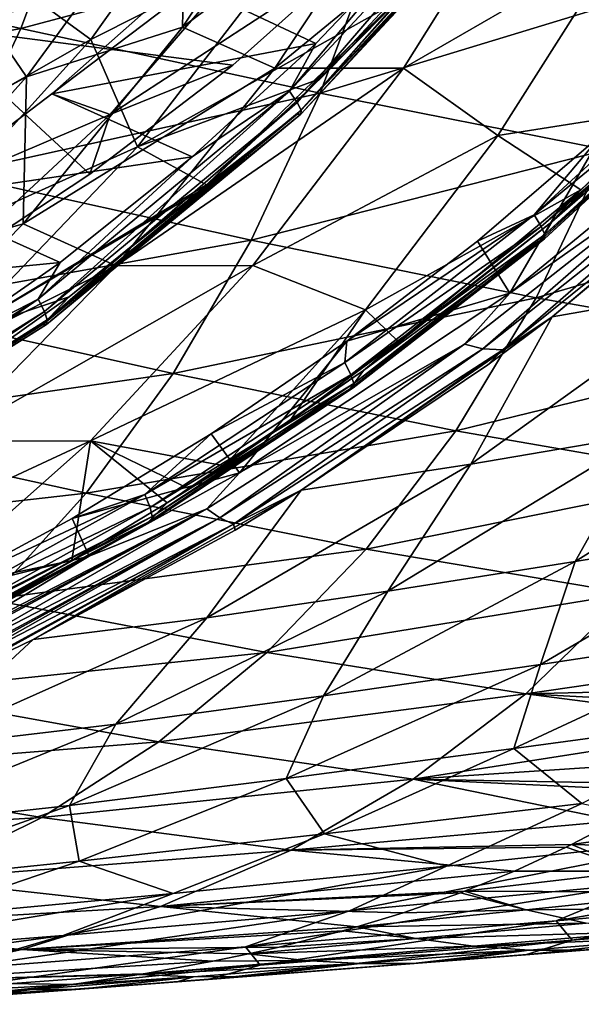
# Model space of a CAD drawing. Header units: metres. Extents: x -237 to 25, y -25 to 25.
# Tile 104 of 165: x -180.05 to -176.6, y -16.46 to -10.41. Entities that reach past the tile are written whole.
import ezdxf

# ---------------------------------------------------------------- set-up
doc = ezdxf.new("R2010")
doc.units = ezdxf.units.M
doc.layers.add('solid_10481232', color=7, linetype='CONTINUOUS')

msp = doc.modelspace()

# ---------------------------------------------------------------- linework, layer by layer
at = {"layer": 'solid_10481232'}
for points in [[(-180.929962, -8.958761, 176.673721), (-179.177078, -8.67299, 182.846207), (-180.609161, -10.448883, 183.205078)], [(-177.967896, -9.99672, 182.543182), (-180.609161, -10.448883, 183.205078), (-179.177078, -8.67299, 182.846207)], [(-179.616745, -10.532998, 179.99556), (-178.538269, -9.016989, 179.536697), (-180.1194, -10.166462, 179.14328)], [(-178.318024, -9.878549, 180.419983), (-178.538269, -9.016989, 179.536697), (-179.616745, -10.532998, 179.99556)], [(-179.053406, -10.45805, 179.078751), (-178.170517, -9.135062, 178.712296), (-177.601761, -9.369906, 179.375)], [(-179.030502, -9.420382, 178.102661), (-178.170517, -9.135062, 178.712296), (-179.053406, -10.45805, 179.078751)], [(-179.053406, -10.45805, 179.078751), (-177.601761, -9.369906, 179.375), (-178.485107, -10.709218, 179.795837)], [(-178.485107, -10.709218, 179.795837), (-177.601761, -9.369906, 179.375), (-176.857147, -9.373264, 179.9263)], [(-178.485107, -10.709218, 179.795837), (-176.857147, -9.373264, 179.9263), (-177.695923, -10.70991, 180.381027)], [(-177.695923, -10.70991, 180.381027), (-176.857147, -9.373264, 179.9263), (-176.365875, -9.942113, 180.640488)], [(-180.32605, -10.306688, 177.551651), (-179.030502, -9.420382, 178.102661), (-180.011185, -10.762055, 178.467453)], [(-180.011185, -10.762055, 178.467453), (-179.030502, -9.420382, 178.102661), (-179.053406, -10.45805, 179.078751)], [(-178.347931, -10.919573, 181.731079), (-178.395081, -10.851269, 181.800034), (-177.022995, -9.377472, 181.457947)], [(-177.022995, -9.377472, 181.457947), (-178.395081, -10.851269, 181.800034), (-177.526031, -9.813754, 181.602905)], [(-176.967682, -9.437029, 181.386948), (-178.347931, -10.919573, 181.731079), (-177.022995, -9.377472, 181.457947)], [(-178.324997, -10.966757, 181.644775), (-178.347931, -10.919573, 181.731079), (-176.967682, -9.437029, 181.386948)], [(-176.936371, -9.499585, 181.205048), (-178.325165, -10.991315, 181.551315), (-176.939133, -9.478171, 181.29924)], [(-178.325165, -10.991315, 181.551315), (-178.324997, -10.966757, 181.644775), (-176.939133, -9.478171, 181.29924)], [(-176.939133, -9.478171, 181.29924), (-178.324997, -10.966757, 181.644775), (-176.967682, -9.437029, 181.386948)], [(-181.962433, -10.032284, 210.368729), (-180.047104, -10.465324, 209.585785), (-179.682556, -9.497274, 210.339096)], [(-179.682556, -9.497274, 210.339096), (-180.047104, -10.465324, 209.585785), (-177.841736, -9.877201, 209.690277)], [(-176.959488, -9.500723, 181.106689), (-178.34845, -10.99262, 181.452988), (-176.936371, -9.499585, 181.205048)], [(-178.34845, -10.99262, 181.452988), (-178.325165, -10.991315, 181.551315), (-176.936371, -9.499585, 181.205048)], [(-177.587051, -10.14613, 181.157852), (-178.34845, -10.99262, 181.452988), (-176.959488, -9.500723, 181.106689)], [(-178.503281, -9.841397, 182.061081), (-179.065445, -10.167194, 181.986725), (-179.855789, -10.866443, 182.183777)], [(-179.49852, -10.994849, 182.584625), (-178.503281, -9.841397, 182.061081), (-179.855789, -10.866443, 182.183777)], [(-179.49852, -10.994849, 182.584625), (-177.967896, -9.99672, 182.543182), (-178.503281, -9.841397, 182.061081)], [(-177.526031, -9.813754, 181.602905), (-178.234482, -10.557601, 181.779541), (-179.065445, -10.167194, 181.986725)], [(-178.395081, -10.851269, 181.800034), (-178.234482, -10.557601, 181.779541), (-177.526031, -9.813754, 181.602905)], [(-180.047104, -10.465324, 209.585785), (-178.207748, -10.86304, 208.850922), (-177.841736, -9.877201, 209.690277)], [(-179.330215, -11.19369, 180.924362), (-178.318024, -9.878549, 180.419983), (-179.616745, -10.532998, 179.99556)], [(-177.763687, -10.315495, 181.183182), (-178.318024, -9.878549, 180.419983), (-179.330215, -11.19369, 180.924362)], [(-177.841736, -9.877201, 209.690277), (-178.207748, -10.86304, 208.850922), (-176.072678, -10.212757, 209.086212)], [(-177.695923, -10.70991, 180.381027), (-176.365875, -9.942113, 180.640488), (-177.114471, -11.122664, 181.123779)], [(-177.114471, -11.122664, 181.123779), (-176.365875, -9.942113, 180.640488), (-176.076904, -10.959216, 181.57518)], [(-181.962433, -10.032284, 210.368729), (-182.383041, -10.916426, 209.665665), (-180.047104, -10.465324, 209.585785)], [(-177.967896, -9.99672, 182.543182), (-178.743668, -10.690397, 182.737595), (-180.609161, -10.448883, 183.205078)], [(-179.49852, -10.994849, 182.584625), (-178.743668, -10.690397, 182.737595), (-177.967896, -9.99672, 182.543182)], [(-177.587051, -10.14613, 181.157852), (-178.206085, -10.773468, 181.300797), (-178.906326, -11.427025, 181.486771)], [(-177.587051, -10.14613, 181.157852), (-178.906326, -11.427025, 181.486771), (-178.34845, -10.99262, 181.452988)], [(-177.587051, -10.14613, 181.157852), (-177.763687, -10.315495, 181.183182), (-178.206085, -10.773468, 181.300797)], [(-179.616745, -10.532998, 179.99556), (-180.1194, -10.166462, 179.14328), (-181.297424, -11.491772, 179.619888)], [(-178.234482, -10.557601, 181.779541), (-179.855789, -10.866443, 182.183777), (-179.065445, -10.167194, 181.986725)], [(-178.207748, -10.86304, 208.850922), (-176.446991, -11.212143, 208.174377), (-176.072678, -10.212757, 209.086212)], [(-181.363815, -11.499155, 177.908844), (-180.32605, -10.306688, 177.551651), (-180.011185, -10.762055, 178.467453)], [(-178.206085, -10.773468, 181.300797), (-177.763687, -10.315495, 181.183182), (-179.330215, -11.19369, 180.924362)], [(-179.62265, -11.360905, 182.957855), (-180.554047, -11.975149, 183.191269), (-180.609161, -10.448883, 183.205078)], [(-178.743668, -10.690397, 182.737595), (-179.62265, -11.360905, 182.957855), (-180.609161, -10.448883, 183.205078)], [(-180.031738, -11.66551, 179.515121), (-179.053406, -10.45805, 179.078751), (-178.485107, -10.709218, 179.795837)], [(-180.011185, -10.762055, 178.467453), (-179.053406, -10.45805, 179.078751), (-180.031738, -11.66551, 179.515121)], [(-182.383041, -10.916426, 209.665665), (-180.466125, -11.360481, 208.780609), (-180.047104, -10.465324, 209.585785)], [(-180.047104, -10.465324, 209.585785), (-180.466125, -11.360481, 208.780609), (-178.207748, -10.86304, 208.850922)], [(-180.821091, -11.864849, 180.553787), (-179.616745, -10.532998, 179.99556), (-181.297424, -11.491772, 179.619888)], [(-179.330215, -11.19369, 180.924362), (-179.616745, -10.532998, 179.99556), (-180.821091, -11.864849, 180.553787)], [(-178.234482, -10.557601, 181.779541), (-178.994614, -11.254839, 181.969055), (-179.855789, -10.866443, 182.183777)], [(-178.395081, -10.851269, 181.800034), (-178.994614, -11.254839, 181.969055), (-178.234482, -10.557601, 181.779541)], [(-176.892288, -11.610238, 182.255264), (-175.80246, -10.609151, 181.982147), (-176.472885, -11.112322, 182.168533)], [(-175.753433, -10.675199, 181.914688), (-175.80246, -10.609151, 181.982147), (-176.892288, -11.610238, 182.255264)], [(-175.70256, -10.644714, 181.534134), (-176.784485, -11.652892, 181.805267), (-176.076904, -10.959216, 181.57518)], [(-175.745514, -10.750585, 181.64592), (-176.784485, -11.652892, 181.805267), (-175.70256, -10.644714, 181.534134)], [(-179.49852, -10.994849, 182.584625), (-179.62265, -11.360905, 182.957855), (-178.743668, -10.690397, 182.737595)], [(-175.753433, -10.675199, 181.914688), (-176.892288, -11.610238, 182.255264), (-176.848755, -11.681336, 182.189178)], [(-175.753433, -10.675199, 181.914688), (-176.848755, -11.681336, 182.189178), (-175.727982, -10.722335, 181.828445)], [(-181.363815, -11.499155, 177.908844), (-180.011185, -10.762055, 178.467453), (-181.09671, -11.97307, 178.902924)], [(-181.09671, -11.97307, 178.902924), (-180.011185, -10.762055, 178.467453), (-180.031738, -11.66551, 179.515121)], [(-180.031738, -11.66551, 179.515121), (-178.485107, -10.709218, 179.795837), (-179.460968, -11.923896, 180.293762)], [(-179.460968, -11.923896, 180.293762), (-178.485107, -10.709218, 179.795837), (-177.695923, -10.70991, 180.381027)], [(-179.460968, -11.923896, 180.293762), (-177.695923, -10.70991, 180.381027), (-178.621658, -11.922677, 180.916397)], [(-178.621658, -11.922677, 180.916397), (-177.695923, -10.70991, 180.381027), (-177.114471, -11.122664, 181.123779)], [(-176.848755, -11.681336, 182.189178), (-176.827225, -11.732079, 182.103912), (-175.727982, -10.722335, 181.828445)], [(-175.745514, -10.750585, 181.64592), (-176.847107, -11.762489, 181.921982), (-176.784485, -11.652892, 181.805267)], [(-176.827682, -11.75824, 182.013809), (-176.847107, -11.762489, 181.921982), (-175.745514, -10.750585, 181.64592)], [(-175.726425, -10.746636, 181.737823), (-176.827682, -11.75824, 182.013809), (-175.745514, -10.750585, 181.64592)], [(-176.827225, -11.732079, 182.103912), (-176.827682, -11.75824, 182.013809), (-175.726425, -10.746636, 181.737823)], [(-175.727982, -10.722335, 181.828445), (-176.827225, -11.732079, 182.103912), (-175.726425, -10.746636, 181.737823)], [(-178.906326, -11.427025, 181.486771), (-178.206085, -10.773468, 181.300797), (-179.330215, -11.19369, 180.924362)], [(-179.49852, -10.994849, 182.584625), (-179.855789, -10.866443, 182.183777), (-180.694946, -11.503174, 182.393005)], [(-178.994614, -11.254839, 181.969055), (-180.694946, -11.503174, 182.393005), (-179.855789, -10.866443, 182.183777)], [(-180.466125, -11.360481, 208.780609), (-178.630722, -11.766894, 207.955826), (-178.207748, -10.86304, 208.850922)], [(-179.902374, -12.20424, 182.118652), (-179.940521, -12.12848, 182.185364), (-178.395081, -10.851269, 181.800034)], [(-178.395081, -10.851269, 181.800034), (-179.940521, -12.12848, 182.185364), (-178.994614, -11.254839, 181.969055)], [(-178.347931, -10.919573, 181.731079), (-179.902374, -12.20424, 182.118652), (-178.395081, -10.851269, 181.800034)], [(-178.207748, -10.86304, 208.850922), (-178.630722, -11.766894, 207.955826), (-176.446991, -11.212143, 208.174377)], [(-179.885666, -12.256575, 182.033905), (-179.902374, -12.20424, 182.118652), (-178.347931, -10.919573, 181.731079)], [(-178.324997, -10.966757, 181.644775), (-179.885666, -12.256575, 182.033905), (-178.347931, -10.919573, 181.731079)], [(-175.610001, -10.918068, 181.952286), (-177.041275, -12.092084, 182.310959), (-176.472885, -11.112322, 182.168533)], [(-175.838379, -11.241236, 182.023193), (-177.041275, -12.092084, 182.310959), (-175.610001, -10.918068, 181.952286)], [(-179.49852, -10.994849, 182.584625), (-180.694946, -11.503174, 182.393005), (-180.554047, -11.975149, 183.191269)], [(-179.49852, -10.994849, 182.584625), (-180.554047, -11.975149, 183.191269), (-179.62265, -11.360905, 182.957855)], [(-178.34845, -10.99262, 181.452988), (-179.912537, -12.285261, 181.842957), (-178.325165, -10.991315, 181.551315)], [(-179.912537, -12.285261, 181.842957), (-179.889084, -12.283813, 181.941238), (-178.325165, -10.991315, 181.551315)], [(-178.34845, -10.99262, 181.452988), (-179.748932, -12.114921, 181.710327), (-179.912537, -12.285261, 181.842957)], [(-179.889084, -12.283813, 181.941238), (-179.885666, -12.256575, 182.033905), (-178.324997, -10.966757, 181.644775)], [(-178.325165, -10.991315, 181.551315), (-179.889084, -12.283813, 181.941238), (-178.324997, -10.966757, 181.644775)], [(-178.34845, -10.99262, 181.452988), (-178.954697, -11.469258, 181.499619), (-179.748932, -12.114921, 181.710327)], [(-178.34845, -10.99262, 181.452988), (-178.906326, -11.427025, 181.486771), (-178.954697, -11.469258, 181.499619)], [(-177.114471, -11.122664, 181.123779), (-176.076904, -10.959216, 181.57518), (-176.605072, -11.456939, 181.717499)], [(-176.784485, -11.652892, 181.805267), (-176.605072, -11.456939, 181.717499), (-176.076904, -10.959216, 181.57518)], [(-175.375076, -11.048823, 182.014236), (-175.774963, -12.061604, 182.741104), (-176.781815, -12.237655, 182.389847)], [(-175.536346, -11.1976, 182.057419), (-175.375076, -11.048823, 182.014236), (-176.781815, -12.237655, 182.389847)], [(-178.621658, -11.922677, 180.916397), (-177.114471, -11.122664, 181.123779), (-177.928177, -12.195229, 181.67778)], [(-177.928177, -12.195229, 181.67778), (-177.114471, -11.122664, 181.123779), (-176.605072, -11.456939, 181.717499)], [(-177.041275, -12.092084, 182.310959), (-177.24028, -11.771367, 182.36084), (-176.472885, -11.112322, 182.168533)], [(-176.892288, -11.610238, 182.255264), (-176.472885, -11.112322, 182.168533), (-177.24028, -11.771367, 182.36084)], [(-180.431244, -12.3444, 181.516907), (-179.330215, -11.19369, 180.924362), (-180.821091, -11.864849, 180.553787)], [(-178.906326, -11.427025, 181.486771), (-179.330215, -11.19369, 180.924362), (-180.431244, -12.3444, 181.516907)], [(-178.630722, -11.766894, 207.955826), (-176.880554, -12.121497, 207.203262), (-176.446991, -11.212143, 208.174377)], [(-175.838379, -11.241236, 182.023193), (-177.320526, -12.405537, 182.394623), (-177.041275, -12.092084, 182.310959)], [(-177.206619, -12.434066, 182.408661), (-177.320526, -12.405537, 182.394623), (-175.838379, -11.241236, 182.023193)], [(-175.695602, -11.235712, 182.029999), (-177.206619, -12.434066, 182.408661), (-175.838379, -11.241236, 182.023193)], [(-177.085083, -12.440404, 182.445572), (-177.206619, -12.434066, 182.408661), (-175.695602, -11.235712, 182.029999)], [(-177.085083, -12.440404, 182.445572), (-175.536346, -11.1976, 182.057419), (-176.781815, -12.237655, 182.389847)], [(-177.085083, -12.440404, 182.445572), (-175.695602, -11.235712, 182.029999), (-175.536346, -11.1976, 182.057419)], [(-176.446991, -11.212143, 208.174377), (-176.880554, -12.121497, 207.203262), (-174.766922, -11.500436, 207.565857)], [(-178.994614, -11.254839, 181.969055), (-179.805634, -11.90396, 182.171265), (-180.694946, -11.503174, 182.393005)], [(-179.940521, -12.12848, 182.185364), (-179.805634, -11.90396, 182.171265), (-178.994614, -11.254839, 181.969055)], [(-180.466125, -11.360481, 208.780609), (-180.939224, -12.180112, 207.934082), (-178.630722, -11.766894, 207.955826)], [(-178.954697, -11.469258, 181.499619), (-178.906326, -11.427025, 181.486771), (-180.431244, -12.3444, 181.516907)], [(-179.748932, -12.114921, 181.710327), (-178.954697, -11.469258, 181.499619), (-180.431244, -12.3444, 181.516907)], [(-177.928177, -12.195229, 181.67778), (-176.605072, -11.456939, 181.717499), (-177.728577, -12.389069, 182.015015)], [(-176.784485, -11.652892, 181.805267), (-177.728577, -12.389069, 182.015015), (-176.605072, -11.456939, 181.717499)], [(-179.805634, -11.90396, 182.171265), (-181.580353, -12.076737, 182.613754), (-180.694946, -11.503174, 182.393005)], [(-176.880554, -12.121497, 207.203262), (-175.218857, -12.411232, 206.534195), (-174.766922, -11.500436, 207.565857)], [(-178.056549, -12.517199, 182.547028), (-176.892288, -11.610238, 182.255264), (-178.043655, -12.386862, 182.562164)], [(-176.848755, -11.681336, 182.189178), (-176.892288, -11.610238, 182.255264), (-178.056549, -12.517199, 182.547028)], [(-176.892288, -11.610238, 182.255264), (-177.24028, -11.771367, 182.36084), (-178.043655, -12.386862, 182.562164)], [(-181.09671, -11.97307, 178.902924), (-180.031738, -11.66551, 179.515121), (-181.090714, -12.742818, 180.020004)], [(-181.090714, -12.742818, 180.020004), (-180.031738, -11.66551, 179.515121), (-179.460968, -11.923896, 180.293762)], [(-176.784485, -11.652892, 181.805267), (-177.940552, -12.567762, 182.094971), (-177.728577, -12.389069, 182.015015)], [(-176.847107, -11.762489, 181.921982), (-177.940552, -12.567762, 182.094971), (-176.784485, -11.652892, 181.805267)], [(-176.848755, -11.681336, 182.189178), (-178.056549, -12.517199, 182.547028), (-178.018631, -12.592662, 182.482346)], [(-176.848755, -11.681336, 182.189178), (-178.018631, -12.592662, 182.482346), (-176.827225, -11.732079, 182.103912)], [(-178.018631, -12.592662, 182.482346), (-178.001099, -12.646523, 182.398087), (-176.827225, -11.732079, 182.103912)], [(-176.827225, -11.732079, 182.103912), (-178.001099, -12.646523, 182.398087), (-176.827682, -11.75824, 182.013809)], [(-180.939224, -12.180112, 207.934082), (-179.110535, -12.586298, 207.017288), (-178.630722, -11.766894, 207.955826)], [(-178.630722, -11.766894, 207.955826), (-179.110535, -12.586298, 207.017288), (-176.880554, -12.121497, 207.203262)], [(-177.041275, -12.092084, 182.310959), (-178.043655, -12.386862, 182.562164), (-177.24028, -11.771367, 182.36084)], [(-176.847107, -11.762489, 181.921982), (-178.023376, -12.678802, 182.216751), (-177.940552, -12.567762, 182.094971)], [(-178.003616, -12.674292, 182.308502), (-178.023376, -12.678802, 182.216751), (-176.847107, -11.762489, 181.921982)], [(-176.827682, -11.75824, 182.013809), (-178.003616, -12.674292, 182.308502), (-176.847107, -11.762489, 181.921982)], [(-178.001099, -12.646523, 182.398087), (-178.003616, -12.674292, 182.308502), (-176.827682, -11.75824, 182.013809)], [(-179.805634, -11.90396, 182.171265), (-180.661301, -12.498439, 182.384613), (-181.580353, -12.076737, 182.613754)], [(-179.940521, -12.12848, 182.185364), (-180.661301, -12.498439, 182.384613), (-179.805634, -11.90396, 182.171265)], [(-181.090714, -12.742818, 180.020004), (-179.460968, -11.923896, 180.293762), (-180.513123, -13.00069, 180.868073)], [(-180.513123, -13.00069, 180.868073), (-178.621658, -11.922677, 180.916397), (-179.61882, -12.999107, 181.532272)], [(-180.513123, -13.00069, 180.868073), (-179.460968, -11.923896, 180.293762), (-178.621658, -11.922677, 180.916397)], [(-179.61882, -12.999107, 181.532272), (-178.621658, -11.922677, 180.916397), (-177.928177, -12.195229, 181.67778)], [(-177.041275, -12.092084, 182.310959), (-178.703934, -13.196172, 182.727631), (-178.043655, -12.386862, 182.562164)], [(-177.320526, -12.405537, 182.394623), (-178.703934, -13.196172, 182.727631), (-177.041275, -12.092084, 182.310959)], [(-175.774963, -12.061604, 182.741104), (-176.200256, -12.958083, 183.539185), (-177.280472, -13.142704, 183.191544)], [(-176.781815, -12.237655, 182.389847), (-175.774963, -12.061604, 182.741104), (-177.280472, -13.142704, 183.191544)], [(-181.602158, -13.273981, 182.54245), (-181.6306, -13.192109, 182.60675), (-179.940521, -12.12848, 182.185364)], [(-179.940521, -12.12848, 182.185364), (-181.6306, -13.192109, 182.60675), (-180.661301, -12.498439, 182.384613)], [(-179.902374, -12.20424, 182.118652), (-181.602158, -13.273981, 182.54245), (-179.940521, -12.12848, 182.185364)], [(-180.595749, -12.714406, 181.934494), (-179.748932, -12.114921, 181.710327), (-180.431244, -12.3444, 181.516907)], [(-179.912537, -12.285261, 181.842957), (-179.748932, -12.114921, 181.710327), (-180.595749, -12.714406, 181.934494)], [(-179.110535, -12.586298, 207.017288), (-177.373566, -12.938469, 206.186569), (-176.880554, -12.121497, 207.203262)], [(-176.880554, -12.121497, 207.203262), (-177.373566, -12.938469, 206.186569), (-175.218857, -12.411232, 206.534195)], [(-181.592163, -13.330538, 182.459366), (-181.602158, -13.273981, 182.54245), (-179.902374, -12.20424, 182.118652)], [(-179.885666, -12.256575, 182.033905), (-181.592163, -13.330538, 182.459366), (-179.902374, -12.20424, 182.118652)], [(-180.939224, -12.180112, 207.934082), (-181.465286, -12.923885, 207.056412), (-179.110535, -12.586298, 207.017288)], [(-179.61882, -12.999107, 181.532272), (-177.928177, -12.195229, 181.67778), (-178.795105, -13.152089, 182.303116)], [(-177.928177, -12.195229, 181.67778), (-178.39476, -12.879423, 182.19577), (-178.795105, -13.152089, 182.303116)], [(-177.928177, -12.195229, 181.67778), (-177.728577, -12.389069, 182.015015), (-178.39476, -12.879423, 182.19577)], [(-179.889084, -12.283813, 181.941238), (-181.59906, -13.359974, 182.367584), (-179.885666, -12.256575, 182.033905)], [(-181.59906, -13.359974, 182.367584), (-181.592163, -13.330538, 182.459366), (-179.885666, -12.256575, 182.033905)], [(-176.781815, -12.237655, 182.389847), (-177.280472, -13.142704, 183.191544), (-178.323944, -13.302383, 182.802048)], [(-177.177139, -12.532225, 182.495697), (-176.781815, -12.237655, 182.389847), (-178.323944, -13.302383, 182.802048)], [(-177.085083, -12.440404, 182.445572), (-176.781815, -12.237655, 182.389847), (-177.177139, -12.532225, 182.495697)], [(-179.912537, -12.285261, 181.842957), (-181.622696, -13.361538, 182.269348), (-179.889084, -12.283813, 181.941238)], [(-181.622696, -13.361538, 182.269348), (-181.59906, -13.359974, 182.367584), (-179.889084, -12.283813, 181.941238)], [(-179.912537, -12.285261, 181.842957), (-181.594971, -13.319867, 182.198334), (-181.622696, -13.361538, 182.269348)], [(-179.912537, -12.285261, 181.842957), (-181.494446, -13.263541, 182.171844), (-181.594971, -13.319867, 182.198334)], [(-179.912537, -12.285261, 181.842957), (-180.595749, -12.714406, 181.934494), (-181.494446, -13.263541, 182.171844)], [(-178.703934, -13.196172, 182.727631), (-178.876816, -12.956712, 182.77095), (-178.043655, -12.386862, 182.562164)], [(-178.056549, -12.517199, 182.547028), (-178.043655, -12.386862, 182.562164), (-178.876816, -12.956712, 182.77095)], [(-177.940552, -12.567762, 182.094971), (-178.39476, -12.879423, 182.19577), (-177.728577, -12.389069, 182.015015)], [(-177.320526, -12.405537, 182.394623), (-178.90419, -13.416945, 182.791489), (-178.703934, -13.196172, 182.727631)], [(-178.823853, -13.47305, 182.81395), (-178.90419, -13.416945, 182.791489), (-177.320526, -12.405537, 182.394623)], [(-177.206619, -12.434066, 182.408661), (-178.823853, -13.47305, 182.81395), (-177.320526, -12.405537, 182.394623)], [(-178.739746, -13.510907, 182.860229), (-178.823853, -13.47305, 182.81395), (-177.206619, -12.434066, 182.408661)], [(-177.085083, -12.440404, 182.445572), (-178.739746, -13.510907, 182.860229), (-177.206619, -12.434066, 182.408661)], [(-177.085083, -12.440404, 182.445572), (-178.323944, -13.302383, 182.802048), (-178.739746, -13.510907, 182.860229)], [(-177.085083, -12.440404, 182.445572), (-177.177139, -12.532225, 182.495697), (-178.323944, -13.302383, 182.802048)], [(-177.373566, -12.938469, 206.186569), (-175.732635, -13.222962, 205.454636), (-175.218857, -12.411232, 206.534195)], [(-179.28508, -13.328452, 182.854904), (-178.056549, -12.517199, 182.547028), (-178.876816, -12.956712, 182.77095)], [(-178.018631, -12.592662, 182.482346), (-178.056549, -12.517199, 182.547028), (-179.28508, -13.328452, 182.854904)], [(-177.940552, -12.567762, 182.094971), (-179.148346, -13.380222, 182.39743), (-179.01236, -13.293731, 182.361145)], [(-178.023376, -12.678802, 182.216751), (-179.148346, -13.380222, 182.39743), (-177.940552, -12.567762, 182.094971)], [(-177.940552, -12.567762, 182.094971), (-179.01236, -13.293731, 182.361145), (-178.795105, -13.152089, 182.303116)], [(-177.940552, -12.567762, 182.094971), (-178.795105, -13.152089, 182.303116), (-178.39476, -12.879423, 182.19577)], [(-181.465286, -12.923885, 207.056412), (-179.646255, -13.321554, 206.047272), (-179.110535, -12.586298, 207.017288)], [(-179.110535, -12.586298, 207.017288), (-179.646255, -13.321554, 206.047272), (-177.373566, -12.938469, 206.186569)], [(-178.018631, -12.592662, 182.482346), (-179.28508, -13.328452, 182.854904), (-179.252899, -13.40771, 182.791656)], [(-178.018631, -12.592662, 182.482346), (-179.252899, -13.40771, 182.791656), (-178.001099, -12.646523, 182.398087)], [(-178.023376, -12.678802, 182.216751), (-179.264206, -13.498183, 182.52771), (-179.148346, -13.380222, 182.39743)], [(-179.24411, -13.493445, 182.61937), (-179.264206, -13.498183, 182.52771), (-178.023376, -12.678802, 182.216751)], [(-179.252899, -13.40771, 182.791656), (-179.239471, -13.46428, 182.70842), (-178.001099, -12.646523, 182.398087)], [(-178.003616, -12.674292, 182.308502), (-179.24411, -13.493445, 182.61937), (-178.023376, -12.678802, 182.216751)], [(-179.239471, -13.46428, 182.70842), (-179.24411, -13.493445, 182.61937), (-178.003616, -12.674292, 182.308502)], [(-178.001099, -12.646523, 182.398087), (-179.239471, -13.46428, 182.70842), (-178.003616, -12.674292, 182.308502)], [(-175.067825, -12.757751, 183.851028), (-175.430466, -13.541135, 184.722488), (-176.639709, -13.739536, 184.413376)], [(-176.200256, -12.958083, 183.539185), (-175.067825, -12.757751, 183.851028), (-176.639709, -13.739536, 184.413376)], [(-181.465286, -12.923885, 207.056412), (-182.043015, -13.592077, 206.157166), (-179.646255, -13.321554, 206.047272)], [(-179.646255, -13.321554, 206.047272), (-177.925201, -13.663821, 205.13768), (-177.373566, -12.938469, 206.186569)], [(-177.373566, -12.938469, 206.186569), (-177.925201, -13.663821, 205.13768), (-175.732635, -13.222962, 205.454636)], [(-181.622955, -13.930289, 181.518509), (-179.61882, -12.999107, 181.532272), (-180.669876, -13.930163, 182.228943)], [(-181.622955, -13.930289, 181.518509), (-180.513123, -13.00069, 180.868073), (-179.61882, -12.999107, 181.532272)], [(-180.669876, -13.930163, 182.228943), (-179.61882, -12.999107, 181.532272), (-179.734009, -13.734481, 182.553757)], [(-179.61882, -12.999107, 181.532272), (-179.148346, -13.380222, 182.39743), (-179.734009, -13.734481, 182.553757)], [(-178.703934, -13.196172, 182.727631), (-179.731003, -13.476778, 182.985016), (-178.876816, -12.956712, 182.77095)], [(-179.28508, -13.328452, 182.854904), (-178.876816, -12.956712, 182.77095), (-179.731003, -13.476778, 182.985016)], [(-179.61882, -12.999107, 181.532272), (-178.795105, -13.152089, 182.303116), (-179.01236, -13.293731, 182.361145)], [(-179.61882, -12.999107, 181.532272), (-179.01236, -13.293731, 182.361145), (-179.148346, -13.380222, 182.39743)], [(-176.200256, -12.958083, 183.539185), (-176.639709, -13.739536, 184.413376), (-177.791534, -13.922715, 184.066132)], [(-177.280472, -13.142704, 183.191544), (-176.200256, -12.958083, 183.539185), (-177.791534, -13.922715, 184.066132)], [(-177.280472, -13.142704, 183.191544), (-177.791534, -13.922715, 184.066132), (-178.903519, -14.087109, 183.681992)], [(-178.323944, -13.302383, 182.802048), (-177.280472, -13.142704, 183.191544), (-178.903519, -14.087109, 183.681992)], [(-178.703934, -13.196172, 182.727631), (-179.626312, -13.707483, 182.958786), (-179.731003, -13.476778, 182.985016)], [(-178.90419, -13.416945, 182.791489), (-179.626312, -13.707483, 182.958786), (-178.703934, -13.196172, 182.727631)], [(-177.925201, -13.663821, 205.13768), (-176.307602, -13.936615, 204.341675), (-175.732635, -13.222962, 205.454636)], [(-178.323944, -13.302383, 182.802048), (-178.903519, -14.087109, 183.681992), (-179.970444, -14.219873, 183.241653)], [(-178.729935, -13.54778, 182.910416), (-178.323944, -13.302383, 182.802048), (-179.970444, -14.219873, 183.241653)], [(-178.739746, -13.510907, 182.860229), (-178.323944, -13.302383, 182.802048), (-178.729935, -13.54778, 182.910416)], [(-182.043015, -13.592077, 206.157166), (-180.236694, -13.973676, 205.0569), (-179.646255, -13.321554, 206.047272)], [(-179.28508, -13.328452, 182.854904), (-179.731003, -13.476778, 182.985016), (-180.609161, -13.948442, 183.205078)], [(-180.570175, -14.040002, 183.17691), (-179.28508, -13.328452, 182.854904), (-180.609161, -13.948442, 183.205078)], [(-179.252899, -13.40771, 182.791656), (-179.28508, -13.328452, 182.854904), (-180.570175, -14.040002, 183.17691)], [(-179.646255, -13.321554, 206.047272), (-180.236694, -13.973676, 205.0569), (-177.925201, -13.663821, 205.13768)], [(-178.90419, -13.416945, 182.791489), (-180.570831, -14.274093, 183.209488), (-179.626312, -13.707483, 182.958786)], [(-180.561691, -14.291608, 183.214081), (-180.570831, -14.274093, 183.209488), (-178.90419, -13.416945, 182.791489)], [(-180.570175, -14.040002, 183.17691), (-180.544159, -14.122354, 183.115417), (-179.252899, -13.40771, 182.791656)], [(-180.55542, -14.303226, 183.217941), (-180.561691, -14.291608, 183.214081), (-178.90419, -13.416945, 182.791489)], [(-180.527954, -14.35062, 183.241287), (-180.55542, -14.303226, 183.217941), (-178.90419, -13.416945, 182.791489)], [(-179.252899, -13.40771, 182.791656), (-180.544159, -14.122354, 183.115417), (-179.239471, -13.46428, 182.70842)], [(-178.823853, -13.47305, 182.81395), (-180.527954, -14.35062, 183.241287), (-178.90419, -13.416945, 182.791489)], [(-179.264206, -13.498183, 182.52771), (-179.734009, -13.734481, 182.553757), (-179.148346, -13.380222, 182.39743)], [(-179.626312, -13.707483, 182.958786), (-180.609161, -13.948442, 183.205078), (-179.731003, -13.476778, 182.985016)], [(-180.544159, -14.122354, 183.115417), (-180.541611, -14.133372, 183.103485), (-179.239471, -13.46428, 182.70842)], [(-180.541611, -14.133372, 183.103485), (-180.535049, -14.180783, 183.0345), (-179.239471, -13.46428, 182.70842)], [(-179.239471, -13.46428, 182.70842), (-180.535049, -14.180783, 183.0345), (-179.24411, -13.493445, 182.61937)], [(-180.507172, -14.382661, 183.2659), (-180.527954, -14.35062, 183.241287), (-178.823853, -13.47305, 182.81395)], [(-180.499619, -14.393455, 183.276398), (-180.507172, -14.382661, 183.2659), (-178.823853, -13.47305, 182.81395)], [(-180.486252, -14.41137, 183.297119), (-180.499619, -14.393455, 183.276398), (-178.823853, -13.47305, 182.81395)], [(-178.739746, -13.510907, 182.860229), (-180.486252, -14.41137, 183.297119), (-178.823853, -13.47305, 182.81395)], [(-179.264206, -13.498183, 182.52771), (-180.562714, -14.216745, 182.851959), (-179.734009, -13.734481, 182.553757)], [(-180.552231, -14.218101, 182.891068), (-180.562714, -14.216745, 182.851959), (-179.264206, -13.498183, 182.52771)], [(-180.541855, -14.211835, 182.945007), (-180.552231, -14.218101, 182.891068), (-179.264206, -13.498183, 182.52771)], [(-179.24411, -13.493445, 182.61937), (-180.541855, -14.211835, 182.945007), (-179.264206, -13.498183, 182.52771)], [(-180.535736, -14.194644, 183.003967), (-180.541855, -14.211835, 182.945007), (-179.24411, -13.493445, 182.61937)], [(-180.535049, -14.180783, 183.0345), (-180.535736, -14.194644, 183.003967), (-179.24411, -13.493445, 182.61937)], [(-180.457291, -14.444106, 183.353088), (-180.486252, -14.41137, 183.297119), (-178.739746, -13.510907, 182.860229)], [(-180.457291, -14.444106, 183.353088), (-178.739746, -13.510907, 182.860229), (-180.450058, -14.450682, 183.36998)], [(-178.739746, -13.510907, 182.860229), (-179.970444, -14.219873, 183.241653), (-180.450058, -14.450682, 183.36998)], [(-178.739746, -13.510907, 182.860229), (-178.729935, -13.54778, 182.910416), (-179.970444, -14.219873, 183.241653)], [(-175.430466, -13.541135, 184.722488), (-175.449799, -14.1608, 185.742065), (-176.854248, -14.372168, 185.424301)], [(-176.639709, -13.739536, 184.413376), (-175.430466, -13.541135, 184.722488), (-176.854248, -14.372168, 185.424301)], [(-180.236694, -13.973676, 205.0569), (-178.534378, -14.299091, 204.069092), (-177.925201, -13.663821, 205.13768)], [(-177.925201, -13.663821, 205.13768), (-178.534378, -14.299091, 204.069092), (-176.307602, -13.936615, 204.341675)], [(-179.626312, -13.707483, 182.958786), (-180.609161, -14.192473, 183.205078), (-180.609161, -13.948442, 183.205078)], [(-180.570831, -14.274093, 183.209488), (-180.609161, -14.192473, 183.205078), (-179.626312, -13.707483, 182.958786)], [(-180.669876, -13.930163, 182.228943), (-179.734009, -13.734481, 182.553757), (-180.588516, -14.200648, 182.781296)], [(-180.562714, -14.216745, 182.851959), (-180.588516, -14.200648, 182.781296), (-179.734009, -13.734481, 182.553757)], [(-176.639709, -13.739536, 184.413376), (-176.854248, -14.372168, 185.424301), (-178.187622, -14.566026, 185.054703)], [(-177.791534, -13.922715, 184.066132), (-176.639709, -13.739536, 184.413376), (-178.187622, -14.566026, 185.054703)], [(-177.791534, -13.922715, 184.066132), (-178.187622, -14.566026, 185.054703), (-179.462189, -14.74024, 184.643219)], [(-178.903519, -14.087109, 183.681992), (-177.791534, -13.922715, 184.066132), (-179.462189, -14.74024, 184.643219)], [(-178.534378, -14.299091, 204.069092), (-176.942719, -14.553935, 203.208801), (-176.307602, -13.936615, 204.341675)], [(-176.307602, -13.936615, 204.341675), (-176.942719, -14.553935, 203.208801), (-174.937042, -14.263412, 203.42392)], [(-180.236694, -13.973676, 205.0569), (-180.880051, -14.545312, 204.055069), (-178.534378, -14.299091, 204.069092)], [(-178.903519, -14.087109, 183.681992), (-179.462189, -14.74024, 184.643219), (-180.69223, -14.885616, 184.172562)], [(-179.970444, -14.219873, 183.241653), (-178.903519, -14.087109, 183.681992), (-180.69223, -14.885616, 184.172562)], [(-175.449799, -14.1608, 185.742065), (-175.54985, -14.690256, 186.809509), (-177.017242, -14.889982, 186.515427)], [(-176.854248, -14.372168, 185.424301), (-175.449799, -14.1608, 185.742065), (-177.017242, -14.889982, 186.515427)], [(-180.450058, -14.450682, 183.36998), (-179.970444, -14.219873, 183.241653), (-180.69223, -14.885616, 184.172562)], [(-176.942719, -14.553935, 203.208801), (-175.20697, -14.511588, 202.940262), (-174.937042, -14.263412, 203.42392)], [(-180.880051, -14.545312, 204.055069), (-179.199341, -14.847562, 202.990677), (-178.534378, -14.299091, 204.069092)], [(-178.534378, -14.299091, 204.069092), (-179.199341, -14.847562, 202.990677), (-176.942719, -14.553935, 203.208801)], [(-176.854248, -14.372168, 185.424301), (-177.017242, -14.889982, 186.515427), (-178.41571, -15.072929, 186.164169)], [(-178.187622, -14.566026, 185.054703), (-176.854248, -14.372168, 185.424301), (-178.41571, -15.072929, 186.164169)], [(-176.942719, -14.553935, 203.208801), (-175.355377, -14.63693, 202.681747), (-175.20697, -14.511588, 202.940262)], [(-180.880051, -14.545312, 204.055069), (-181.574341, -15.039059, 203.050125), (-179.199341, -14.847562, 202.990677)], [(-178.187622, -14.566026, 185.054703), (-178.41571, -15.072929, 186.164169), (-179.747147, -15.238433, 185.770096)], [(-179.462189, -14.74024, 184.643219), (-178.187622, -14.566026, 185.054703), (-179.747147, -15.238433, 185.770096)], [(-179.199341, -14.847562, 202.990677), (-177.636108, -15.078362, 202.066879), (-176.942719, -14.553935, 203.208801)], [(-176.942719, -14.553935, 203.208801), (-177.636108, -15.078362, 202.066879), (-175.486023, -14.741052, 202.458878)], [(-176.942719, -14.553935, 203.208801), (-175.486023, -14.741052, 202.458878), (-175.355377, -14.63693, 202.681747)], [(-177.017242, -14.889982, 186.515427), (-175.54985, -14.690256, 186.809509), (-176.598312, -15.227399, 187.784195)], [(-179.462189, -14.74024, 184.643219), (-179.747147, -15.238433, 185.770096), (-181.030884, -15.381553, 185.326202)], [(-180.69223, -14.885616, 184.172562), (-179.462189, -14.74024, 184.643219), (-181.030884, -15.381553, 185.326202)], [(-177.636108, -15.078362, 202.066879), (-175.77626, -14.954444, 201.975723), (-175.486023, -14.741052, 202.458878)], [(-181.574341, -15.039059, 203.050125), (-179.918045, -15.312477, 201.911789), (-179.199341, -14.847562, 202.990677)], [(-179.199341, -14.847562, 202.990677), (-179.918045, -15.312477, 201.911789), (-177.636108, -15.078362, 202.066879)], [(-178.41571, -15.072929, 186.164169), (-177.017242, -14.889982, 186.515427), (-178.181625, -15.413589, 187.452652)], [(-177.017242, -14.889982, 186.515427), (-176.598312, -15.227399, 187.784195), (-178.181625, -15.413589, 187.452652)], [(-177.636108, -15.078362, 202.066879), (-176.008438, -15.109152, 201.599594), (-175.77626, -14.954444, 201.975723)], [(-181.574341, -15.039059, 203.050125), (-182.316742, -15.454743, 202.049332), (-179.918045, -15.312477, 201.911789)], [(-179.918045, -15.312477, 201.911789), (-178.385712, -15.513338, 200.926147), (-177.636108, -15.078362, 202.066879)], [(-179.747147, -15.238433, 185.770096), (-178.41571, -15.072929, 186.164169), (-179.687637, -15.581093, 187.061829)], [(-178.41571, -15.072929, 186.164169), (-178.181625, -15.413589, 187.452652), (-179.687637, -15.581093, 187.061829)], [(-177.636108, -15.078362, 202.066879), (-178.385712, -15.513338, 200.926147), (-176.383942, -15.332567, 201.008972)], [(-177.636108, -15.078362, 202.066879), (-176.076279, -15.151878, 201.491318), (-176.008438, -15.109152, 201.599594)], [(-177.636108, -15.078362, 202.066879), (-176.383942, -15.332567, 201.008972), (-176.076279, -15.151878, 201.491318)], [(-179.747147, -15.238433, 185.770096), (-179.687637, -15.581093, 187.061829), (-181.122864, -15.728384, 186.621185)], [(-181.030884, -15.381553, 185.326202), (-179.747147, -15.238433, 185.770096), (-181.122864, -15.728384, 186.621185)], [(-178.181625, -15.413589, 187.452652), (-176.598312, -15.227399, 187.784195), (-177.430481, -15.611508, 188.874496)], [(-176.598312, -15.227399, 187.784195), (-175.676315, -15.424409, 189.148834), (-177.430481, -15.611508, 188.874496)], [(-182.316742, -15.454743, 202.049332), (-180.687637, -15.694298, 200.840454), (-179.918045, -15.312477, 201.911789)], [(-179.918045, -15.312477, 201.911789), (-180.687637, -15.694298, 200.840454), (-178.385712, -15.513338, 200.926147)], [(-178.385712, -15.513338, 200.926147), (-176.662735, -15.479202, 200.58316), (-176.383942, -15.332567, 201.008972)], [(-175.598373, -15.331519, 200.78714), (-176.383942, -15.332567, 201.008972), (-176.662735, -15.479202, 200.58316)], [(-175.598373, -15.331519, 200.78714), (-176.662735, -15.479202, 200.58316), (-175.198746, -15.515492, 199.972885)], [(-179.687637, -15.581093, 187.061829), (-178.181625, -15.413589, 187.452652), (-179.111664, -15.780124, 188.522842)], [(-178.181625, -15.413589, 187.452652), (-177.430481, -15.611508, 188.874496), (-179.111664, -15.780124, 188.522842)], [(-175.676315, -15.424409, 189.148834), (-176.19426, -15.714572, 190.353958), (-178.026779, -15.885791, 190.081573)], [(-177.430481, -15.611508, 188.874496), (-175.676315, -15.424409, 189.148834), (-178.026779, -15.885791, 190.081573)], [(-178.385712, -15.513338, 200.926147), (-176.695816, -15.495604, 200.533279), (-176.662735, -15.479202, 200.58316)], [(-176.267609, -15.642962, 199.802719), (-176.662735, -15.479202, 200.58316), (-176.695816, -15.495604, 200.533279)], [(-176.267609, -15.642962, 199.802719), (-175.198746, -15.515492, 199.972885), (-176.662735, -15.479202, 200.58316)], [(-180.687637, -15.694298, 200.840454), (-179.188583, -15.860165, 199.795395), (-178.385712, -15.513338, 200.926147)], [(-178.385712, -15.513338, 200.926147), (-179.188583, -15.860165, 199.795395), (-177.013046, -15.642157, 200.063904)], [(-178.385712, -15.513338, 200.926147), (-177.013046, -15.642157, 200.063904), (-176.695816, -15.495604, 200.533279)], [(-176.267609, -15.642962, 199.802719), (-176.695816, -15.495604, 200.533279), (-177.013046, -15.642157, 200.063904)], [(-176.757462, -15.947743, 191.621826), (-176.19426, -15.714572, 190.353958), (-174.31073, -15.529063, 190.539627)], [(-176.757462, -15.947743, 191.621826), (-174.31073, -15.529063, 190.539627), (-174.797104, -15.773856, 191.802078)], [(-181.122864, -15.728384, 186.621185), (-179.687637, -15.581093, 187.061829), (-180.710205, -15.928782, 188.107315)], [(-179.687637, -15.581093, 187.061829), (-179.111664, -15.780124, 188.522842), (-180.710205, -15.928782, 188.107315)], [(-177.430481, -15.611508, 188.874496), (-178.026779, -15.885791, 190.081573), (-179.786316, -16.038479, 189.728348)], [(-179.111664, -15.780124, 188.522842), (-177.430481, -15.611508, 188.874496), (-179.786316, -16.038479, 189.728348)], [(-179.188583, -15.860165, 199.795395), (-177.319336, -15.766172, 199.627243), (-177.013046, -15.642157, 200.063904)], [(-176.267609, -15.642962, 199.802719), (-177.013046, -15.642157, 200.063904), (-177.319336, -15.766172, 199.627243)], [(-176.267609, -15.642962, 199.802719), (-177.319336, -15.766172, 199.627243), (-175.883774, -15.77117, 199.023224)], [(-180.687637, -15.694298, 200.840454), (-181.504868, -15.995384, 199.784012), (-179.188583, -15.860165, 199.795395)], [(-178.665649, -16.10792, 191.353073), (-178.026779, -15.885791, 190.081573), (-176.19426, -15.714572, 190.353958)], [(-178.665649, -16.10792, 191.353073), (-176.19426, -15.714572, 190.353958), (-176.757462, -15.947743, 191.621826)], [(-179.111664, -15.780124, 188.522842), (-179.786316, -16.038479, 189.728348), (-181.461548, -16.170492, 189.304977)], [(-180.710205, -15.928782, 188.107315), (-179.111664, -15.780124, 188.522842), (-181.461548, -16.170492, 189.304977)], [(-179.188583, -15.860165, 199.795395), (-177.344315, -15.775578, 199.592346), (-177.319336, -15.766172, 199.627243)], [(-179.188583, -15.860165, 199.795395), (-177.697327, -15.89817, 199.109253), (-177.344315, -15.775578, 199.592346)], [(-176.940613, -15.879604, 198.878845), (-177.344315, -15.775578, 199.592346), (-177.697327, -15.89817, 199.109253)], [(-176.940613, -15.879604, 198.878845), (-177.319336, -15.766172, 199.627243), (-177.344315, -15.775578, 199.592346)], [(-176.940613, -15.879604, 198.878845), (-175.883774, -15.77117, 199.023224), (-177.319336, -15.766172, 199.627243)], [(-176.940613, -15.879604, 198.878845), (-175.512772, -15.864406, 198.247162), (-175.883774, -15.77117, 199.023224)], [(-176.757462, -15.947743, 191.621826), (-174.797104, -15.773856, 191.802078), (-176.659195, -16.067041, 193.019638)], [(-174.797104, -15.773856, 191.802078), (-174.700302, -15.904341, 193.156097), (-176.659195, -16.067041, 193.019638)], [(-181.504868, -15.995384, 199.784012), (-180.04126, -16.124664, 198.682571), (-179.188583, -15.860165, 199.795395)], [(-180.500595, -16.2495, 190.999451), (-179.786316, -16.038479, 189.728348), (-178.026779, -15.885791, 190.081573)], [(-180.500595, -16.2495, 190.999451), (-178.026779, -15.885791, 190.081573), (-178.665649, -16.10792, 191.353073)], [(-179.188583, -15.860165, 199.795395), (-180.04126, -16.124664, 198.682571), (-177.982178, -15.984927, 198.727493)], [(-179.188583, -15.860165, 199.795395), (-177.982178, -15.984927, 198.727493), (-177.697327, -15.89817, 199.109253)], [(-176.940613, -15.879604, 198.878845), (-177.697327, -15.89817, 199.109253), (-177.982178, -15.984927, 198.727493)], [(-176.940613, -15.879604, 198.878845), (-177.982178, -15.984927, 198.727493), (-176.572357, -15.961494, 198.134171)], [(-176.946335, -16.156828, 194.423294), (-176.659195, -16.067041, 193.019638), (-174.700302, -15.904341, 193.156097)], [(-174.954346, -15.998548, 194.53273), (-176.946335, -16.156828, 194.423294), (-174.700302, -15.904341, 193.156097)], [(-176.940613, -15.879604, 198.878845), (-176.572357, -15.961494, 198.134171), (-175.512772, -15.864406, 198.247162)], [(-178.665649, -16.10792, 191.353073), (-176.757462, -15.947743, 191.621826), (-178.575073, -16.219938, 192.80101)], [(-176.757462, -15.947743, 191.621826), (-176.659195, -16.067041, 193.019638), (-178.575073, -16.219938, 192.80101)], [(-177.619888, -16.057114, 198.010986), (-176.572357, -15.961494, 198.134171), (-177.982178, -15.984927, 198.727493)], [(-177.619888, -16.057114, 198.010986), (-176.216293, -16.0154, 197.394485), (-176.572357, -15.961494, 198.134171)], [(-181.504868, -15.995384, 199.784012), (-182.366211, -16.227406, 198.749298), (-180.04126, -16.124664, 198.682571)], [(-180.04126, -16.124664, 198.682571), (-178.070053, -16.009714, 198.610947), (-177.982178, -15.984927, 198.727493)], [(-180.04126, -16.124664, 198.682571), (-178.459793, -16.109165, 198.103271), (-178.070053, -16.009714, 198.610947)], [(-177.619888, -16.057114, 198.010986), (-178.070053, -16.009714, 198.610947), (-178.459793, -16.109165, 198.103271)], [(-177.619888, -16.057114, 198.010986), (-177.982178, -15.984927, 198.727493), (-178.070053, -16.009714, 198.610947)], [(-177.619888, -16.057114, 198.010986), (-177.265976, -16.104044, 197.29982), (-176.216293, -16.0154, 197.394485)], [(-177.404648, -16.191813, 195.852966), (-176.946335, -16.156828, 194.423294), (-174.954346, -15.998548, 194.53273)], [(-176.599808, -16.128815, 195.895996), (-177.404648, -16.191813, 195.852966), (-174.954346, -15.998548, 194.53273)], [(-177.265976, -16.104044, 197.29982), (-175.873047, -16.043489, 196.660873), (-176.216293, -16.0154, 197.394485)], [(-182.249878, -16.369396, 190.568375), (-181.461548, -16.170492, 189.304977), (-179.786316, -16.038479, 189.728348)], [(-182.249878, -16.369396, 190.568375), (-179.786316, -16.038479, 189.728348), (-180.500595, -16.2495, 190.999451)], [(-178.896332, -16.30773, 194.234619), (-178.575073, -16.219938, 192.80101), (-176.659195, -16.067041, 193.019638)], [(-176.946335, -16.156828, 194.423294), (-178.896332, -16.30773, 194.234619), (-176.659195, -16.067041, 193.019638)], [(-177.619888, -16.057114, 198.010986), (-178.459793, -16.109165, 198.103271), (-178.646881, -16.151268, 197.86586)], [(-177.619888, -16.057114, 198.010986), (-178.646881, -16.151268, 197.86586), (-177.265976, -16.104044, 197.29982)], [(-177.265976, -16.104044, 197.29982), (-176.923462, -16.127609, 196.594681), (-175.873047, -16.043489, 196.660873)], [(-176.923462, -16.127609, 196.594681), (-176.599808, -16.128815, 195.895996), (-175.873047, -16.043489, 196.660873)], [(-182.366211, -16.227406, 198.749298), (-180.940002, -16.320602, 197.594879), (-180.04126, -16.124664, 198.682571)], [(-180.04126, -16.124664, 198.682571), (-180.940002, -16.320602, 197.594879), (-178.866898, -16.196568, 197.592728)], [(-180.500595, -16.2495, 190.999451), (-178.665649, -16.10792, 191.353073), (-180.430359, -16.357714, 192.499954)], [(-178.665649, -16.10792, 191.353073), (-178.575073, -16.219938, 192.80101), (-180.430359, -16.357714, 192.499954)], [(-180.04126, -16.124664, 198.682571), (-178.646881, -16.151268, 197.86586), (-178.459793, -16.109165, 198.103271)], [(-180.04126, -16.124664, 198.682571), (-178.866898, -16.196568, 197.592728), (-178.646881, -16.151268, 197.86586)], [(-178.300827, -16.1917, 197.184738), (-177.265976, -16.104044, 197.29982), (-178.646881, -16.151268, 197.86586)], [(-178.300827, -16.1917, 197.184738), (-176.923462, -16.127609, 196.594681), (-177.265976, -16.104044, 197.29982)], [(-178.300827, -16.1917, 197.184738), (-177.961151, -16.210909, 196.508331), (-176.923462, -16.127609, 196.594681)], [(-177.961151, -16.210909, 196.508331), (-177.635559, -16.209845, 195.838287), (-176.923462, -16.127609, 196.594681)], [(-176.923462, -16.127609, 196.594681), (-177.635559, -16.209845, 195.838287), (-177.404648, -16.191813, 195.852966)], [(-176.923462, -16.127609, 196.594681), (-177.404648, -16.191813, 195.852966), (-176.599808, -16.128815, 195.895996)], [(-180.940002, -16.320602, 197.594879), (-179.291412, -16.272715, 197.084137), (-178.866898, -16.196568, 197.592728)], [(-178.300827, -16.1917, 197.184738), (-179.291412, -16.272715, 197.084137), (-179.32019, -16.277401, 197.050308)], [(-178.300827, -16.1917, 197.184738), (-179.32019, -16.277401, 197.050308), (-177.961151, -16.210909, 196.508331)], [(-178.985443, -16.292545, 196.402115), (-177.961151, -16.210909, 196.508331), (-179.32019, -16.277401, 197.050308)], [(-178.300827, -16.1917, 197.184738), (-178.866898, -16.196568, 197.592728), (-179.291412, -16.272715, 197.084137)], [(-179.079239, -16.321503, 195.721558), (-178.896332, -16.30773, 194.234619), (-176.946335, -16.156828, 194.423294)], [(-178.664917, -16.289711, 195.759583), (-179.079239, -16.321503, 195.721558), (-176.946335, -16.156828, 194.423294)], [(-178.985443, -16.292545, 196.402115), (-178.664917, -16.289711, 195.759583), (-177.961151, -16.210909, 196.508331)], [(-178.300827, -16.1917, 197.184738), (-178.646881, -16.151268, 197.86586), (-178.866898, -16.196568, 197.592728)], [(-177.635559, -16.209845, 195.838287), (-178.664917, -16.289711, 195.759583), (-176.946335, -16.156828, 194.423294)], [(-177.961151, -16.210909, 196.508331), (-178.664917, -16.289711, 195.759583), (-177.635559, -16.209845, 195.838287)], [(-177.404648, -16.191813, 195.852966), (-177.635559, -16.209845, 195.838287), (-176.946335, -16.156828, 194.423294)], [(-180.790024, -16.445553, 193.96405), (-180.430359, -16.357714, 192.499954), (-178.575073, -16.219938, 192.80101)], [(-178.896332, -16.30773, 194.234619), (-180.790024, -16.445553, 193.96405), (-178.575073, -16.219938, 192.80101)], [(-180.940002, -16.320602, 197.594879), (-181.906036, -16.460772, 196.558578), (-179.731613, -16.338341, 196.573502)], [(-180.940002, -16.320602, 197.594879), (-179.32019, -16.277401, 197.050308), (-179.291412, -16.272715, 197.084137)], [(-180.940002, -16.320602, 197.594879), (-179.731613, -16.338341, 196.573502), (-179.32019, -16.277401, 197.050308)], [(-180.652847, -16.439648, 195.541321), (-180.790024, -16.445553, 193.96405), (-178.896332, -16.30773, 194.234619)], [(-179.679764, -16.367069, 195.659637), (-180.652847, -16.439648, 195.541321), (-178.896332, -16.30773, 194.234619)], [(-178.985443, -16.292545, 196.402115), (-179.992905, -16.371447, 196.27652), (-179.679764, -16.367069, 195.659637)], [(-178.985443, -16.292545, 196.402115), (-179.731613, -16.338341, 196.573502), (-179.992905, -16.371447, 196.27652)], [(-178.985443, -16.292545, 196.402115), (-179.32019, -16.277401, 197.050308), (-179.731613, -16.338341, 196.573502)], [(-178.985443, -16.292545, 196.402115), (-179.679764, -16.367069, 195.659637), (-179.079239, -16.321503, 195.721558)], [(-179.079239, -16.321503, 195.721558), (-179.679764, -16.367069, 195.659637), (-178.896332, -16.30773, 194.234619)], [(-178.985443, -16.292545, 196.402115), (-179.079239, -16.321503, 195.721558), (-178.664917, -16.289711, 195.759583)], [(-179.992905, -16.371447, 196.27652), (-179.731613, -16.338341, 196.573502), (-181.906036, -16.460772, 196.558578)], [(-180.186005, -16.393375, 196.059433), (-179.992905, -16.371447, 196.27652), (-181.906036, -16.460772, 196.558578)], [(-180.186005, -16.393375, 196.059433), (-180.652847, -16.439648, 195.541321), (-179.679764, -16.367069, 195.659637)], [(-180.186005, -16.393375, 196.059433), (-179.679764, -16.367069, 195.659637), (-179.992905, -16.371447, 196.27652)]]:
    msp.add_3dface(points, dxfattribs=at)

doc.saveas('drawing.dxf')
